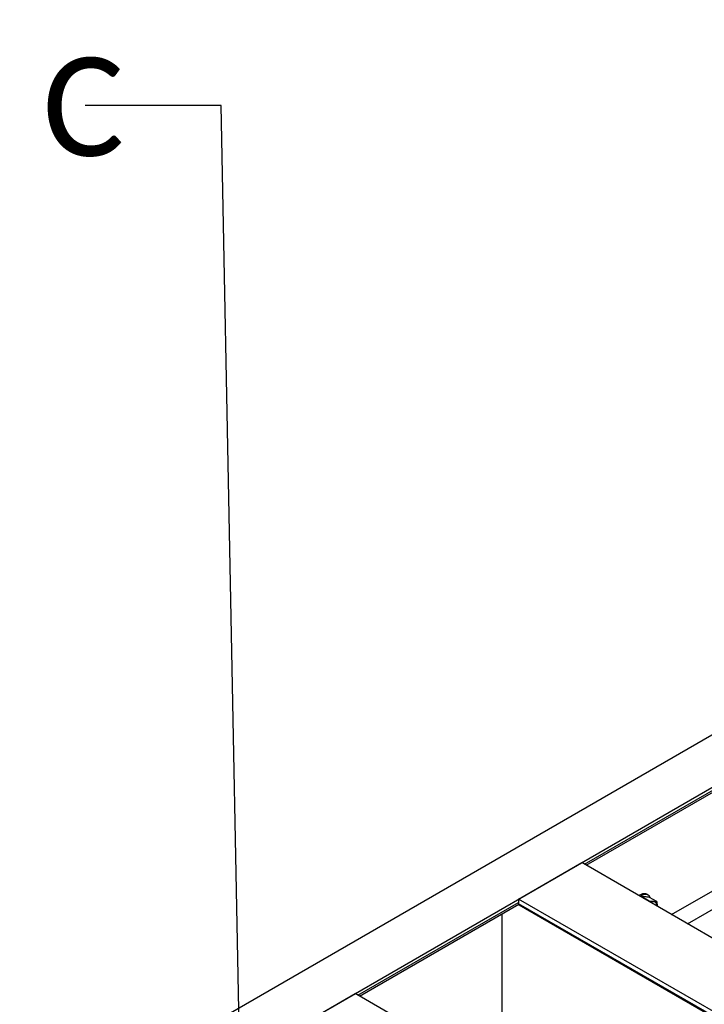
# Model space of a CAD drawing. Header units: millimetres. Extents: x 0 to 25230, y 0 to 17820.
# Tile 21 of 244: x 3614 to 4573, y 12307 to 13686. Entities that reach past the tile are written whole.
import ezdxf

# ---------------------------------------------------------------- set-up
doc = ezdxf.new("R2010")
doc.units = ezdxf.units.MM
doc.linetypes.add('SLD-Sólida', pattern=[0])
doc.layers.add('ATENÇÃO', color=1, linetype='SLD-Sólida')
doc.layers.add('REFERÊNCIAS', color=9, linetype='SLD-Sólida')
doc.styles.add('SLDTEXTSTYLE2', font='CALIBRI.TTF')
doc.styles.get("Standard").update_dxf_attribs({"font": 'CALIBRI.TTF'})
doc.dimstyles.new('SLDDIMSTYLE0', dxfattribs={"dimtxt": 0.18, "dimasz": 52.5, "dimexe": 0, "dimexo": 0.0625, "dimgap": 0, "dimtad": 0, "dimtih": 1, "dimtoh": 1, "dimdec": 0, "dimrnd": 1e-09, "dimzin": 0, "dimdsep": 46, "dimtxsty": 'Standard', "dimblk1": 'NONE', "dimblk2": 'NONE', "dimsah": 1, "dimcen": 0.09, "dimadec": 0, "dimazin": 0, "dimtfac": 52.5, "dimtdec": 0, "dimtofl": 0, "dimtmove": 0, "dimatfit": 3, "dimldrblk": 'NONE', "dimfxl": 0, "dimfrac": 2, "dimtolj": 1, "dimtzin": 0, "dimarcsym": 0})

# ---------------------------------------------------------------- blocks, each defined once
blk = doc.blocks.new('_None')

msp = doc.modelspace()

# ---------------------------------------------------------------- linework, layer by layer
at = {"layer": 'REFERÊNCIAS', "linetype": 'SLD-Sólida', "lineweight": 25, "ltscale": 30}
for p, q in [((8167.9, 14752.7), (3614.1, 12123.9)), ((3677.8, 12087.2), (8231.5, 14716)), ((4405.4, 12502.7), (4723.2, 12686.2)), ((4407.7, 12501.3), (4723.3, 12683.5)), ((4527.3, 12432.3), (4700, 12531.9)), ((4549.5, 12419.5), (4711, 12512.7)), ((4313.1, 12453.9), (4401.5, 12505)), ((5049.7, 12130.7), (4401.5, 12505)), ((4313.1, 12453.9), (4313.1, 12447.5)), ((4961.4, 12079.7), (4313.1, 12453.9)), ((4485.7, 12457.3), (4485.1, 12456.7)), ((4496.1, 12451.3), (4485.7, 12457.3)), ((4494.5, 12459.5), (4492.4, 12460.7)), ((4506.8, 12450.4), (4496.3, 12456.4)), ((4087.9, 12319.4), (4313.1, 12449.4)), ((4090.3, 12318.1), (4313.2, 12446.7)), ((4955.8, 12076.5), (4313.1, 12447.5)), ((4313.8, 12445.8), (4954.7, 12075.9)), ((4495.7, 12450.6), (4496.1, 12451.3)), ((4289.8, 12433.3), (4289.8, 12295.2)), ((3995.6, 12270.6), (4084, 12321.7)), ((4732.3, 11947.4), (4084, 12321.7))]:
    msp.add_line(p, q, dxfattribs=at)
at = {"layer": 'REFERÊNCIAS', "linetype": 'SLD-Sólida', "lineweight": 25, "ltscale": 30, "flags": 128}
for points in [[(4492.4, 12460.7), (4491.4, 12461.2), (4489.9, 12461.5), (4488.2, 12461.5), (4486.5, 12461.2), (4484.7, 12460.6), (4482.9, 12459.6), (4481.5, 12458.7)], [(4497.6, 12455.7), (4496.9, 12457.1), (4496, 12458.3), (4494.8, 12459.3), (4493.5, 12459.9), (4492, 12460.3), (4490.4, 12460.3), (4488.6, 12460), (4486.8, 12459.3), (4485, 12458.4), (4483.7, 12457.5)], [(4507.2, 12443.9), (4507.1, 12444.6), (4506.8, 12446), (4506.4, 12447.3), (4505.8, 12448.3), (4505, 12449.2), (4504.1, 12449.9), (4503, 12450.4), (4501.9, 12450.6)]]:
    msp.add_lwpolyline(points, dxfattribs=at)
at = {"layer": 'REFERÊNCIAS', "linetype": 'SLD-Sólida', "lineweight": 25, "ltscale": 900}
for centre, radius, start, end in [((4314.8, 12447.3), 1.74, 173.3167, 235.3712), ((4501.5, 12441.8), 8.82, 87.2865, 117.612)]:
    msp.add_arc(centre, radius, start, end, dxfattribs=at)
at = {"layer": 'REFERÊNCIAS', "linetype": 'SLD-Sólida', "lineweight": 25, "ltscale": 30}
for points, knots in [([(4490.6, 12457.1), (4489.7, 12457.2), (4488, 12457.3), (4486.5, 12457.3), (4485.7, 12457.3)], [0, 0, 0, 0, 0.498791, 1, 1, 1, 1]), ([(4496.3, 12456.4), (4495.3, 12456.5), (4493.3, 12456.8), (4491.5, 12457), (4490.6, 12457.1)], [0, 0, 0, 0, 0.498963, 1, 1, 1, 1]), ([(4496.1, 12451.3), (4497.2, 12451.2), (4499.2, 12450.9), (4501, 12450.7), (4501.9, 12450.6)], [0, 0, 0, 0, 0.498963, 1, 1, 1, 1]), ([(4501.9, 12450.6), (4502.8, 12450.5), (4504.5, 12450.4), (4506, 12450.4), (4506.8, 12450.4)], [0, 0, 0, 0, 0.498791, 1, 1, 1, 1]), ([(4506.8, 12450.4), (4506.9, 12449.1), (4507.1, 12446.9), (4507.1, 12444.8), (4507.2, 12443.9)], [0, 0, 0, 0, 0.570485, 1, 1, 1, 1])]:
    msp.add_open_spline(points, degree=3, knots=knots, dxfattribs=at)

# ---------------------------------------------------------------- texts
at = {"layer": 'ATENÇÃO', "ltscale": 30, "insert": (3646.3, 13632.3), "char_height": 137.6, "attachment_point": 1, "style": 'SLDTEXTSTYLE2'}
msp.add_mtext('C', dxfattribs=at)

# ---------------------------------------------------------------- leaders
at = {"layer": 'ATENÇÃO', "ltscale": 30, "has_arrowhead": 0}
msp.add_leader([(3921.8, 12272.9), (3896.3, 13565.5), (3705.8, 13565.5)], dimstyle='SLDDIMSTYLE0', dxfattribs=at)

doc.saveas('drawing.dxf')
